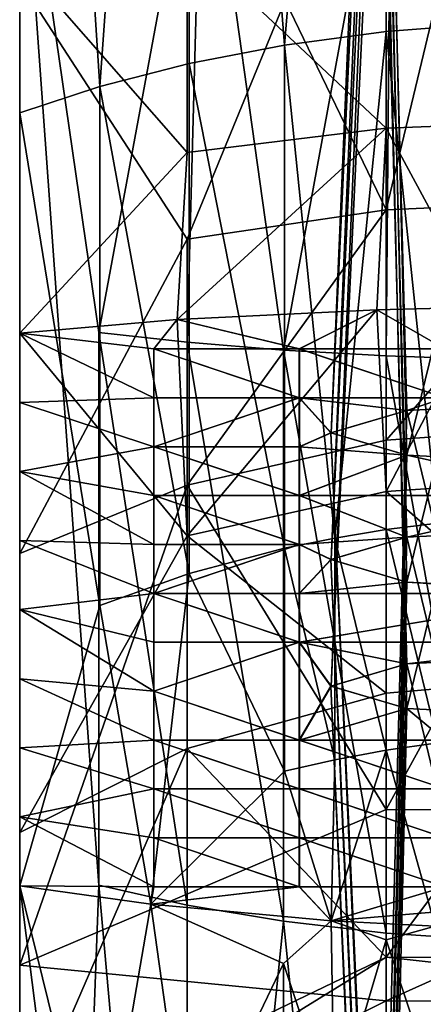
# Model space of a CAD drawing. Header units: millimetres. Extents: x 0 to 484, y -157 to 583.
# Tile 8 of 78: x 0 to 8, y 110 to 129. Entities that reach past the tile are written whole.
import ezdxf

# ---------------------------------------------------------------- set-up
doc = ezdxf.new("R2010")
doc.units = ezdxf.units.MM
doc.layers.add('Layer 01', color=7, linetype='Continuous', true_color=0x000000)

msp = doc.modelspace()

# ---------------------------------------------------------------- linework, layer by layer
at = {"layer": 'Layer 01'}
for points in [[(7.065, 152.112, 310.805), (5.106, 128.594, 304.251), (3.268, 151.886, 312.173)], [(5.106, 128.594, 304.251), (7.065, 152.112, 310.805), (7.065, 128.854, 303.723)], [(11.123, 152.187, 310.354), (9.073, 129.008, 303.41), (7.065, 152.112, 310.805)], [(7.065, 152.112, 310.805), (9.073, 129.008, 303.41), (7.065, 128.854, 303.723)], [(1.544, 127.798, 305.866), (0, 151.535, 314.3), (3.268, 151.886, 312.173)], [(3.268, 151.886, 312.173), (3.268, 128.241, 304.967), (1.544, 127.798, 305.866)], [(3.268, 151.886, 312.173), (5.106, 128.594, 304.251), (3.268, 128.241, 304.967)], [(0, 115.064, 318.173), (0, 151.535, 314.3), (0, 127.289, 306.9)], [(0, 137.447, 326.309), (0, 151.535, 314.3), (0, 115.064, 318.173)], [(0, 151.535, 314.3), (1.544, 127.798, 305.866), (0, 127.289, 306.9)], [(11, 121.735, 372.487), (6.907, 142.319, 367.814), (12.45, 142.552, 369.713)], [(6.907, 142.319, 367.814), (7.464, 121.557, 371.033), (6, 121.126, 367.524)], [(6.907, 142.319, 367.814), (6, 121.126, 367.524), (6.967, 141.609, 362.03)], [(11, 121.735, 372.487), (7.464, 121.557, 371.033), (6.907, 142.319, 367.814)], [(6.967, 141.609, 362.03), (6, 121.126, 367.524), (7.464, 120.695, 364.015)], [(7.464, 120.695, 364.015), (12.523, 141.388, 360.237), (6.967, 141.609, 362.03)], [(7.464, 120.695, 364.015), (11, 120.516, 362.561), (12.523, 141.388, 360.237)], [(11, 119.297, 352.636), (6.907, 139.881, 347.963), (12.45, 140.114, 349.862)], [(6.907, 139.881, 347.963), (7.464, 119.118, 351.182), (6, 118.687, 347.673)], [(6.907, 139.881, 347.963), (6, 118.687, 347.673), (6.967, 139.17, 342.179)], [(11, 119.297, 352.636), (7.464, 119.118, 351.182), (6.907, 139.881, 347.963)], [(6.967, 139.17, 342.179), (6, 118.687, 347.673), (7.464, 118.256, 344.164)], [(7.464, 118.256, 344.164), (12.523, 138.95, 340.386), (6.967, 139.17, 342.179)], [(7.464, 118.256, 344.164), (11, 118.078, 342.71), (12.523, 138.95, 340.386)], [(11, 116.859, 332.785), (6.907, 137.443, 328.112), (12.45, 137.676, 330.011)], [(0, 137.447, 371.787), (0, 120.385, 361.495), (0, 121.715, 372.326)], [(0, 137.447, 371.787), (0, 121.715, 372.326), (0, 130.209, 380.853)], [(0, 137.447, 371.787), (0, 137.447, 360.417), (0, 120.385, 361.495)], [(0, 119.055, 350.665), (0, 137.447, 360.417), (0, 137.447, 349.048)], [(0, 117.725, 339.834), (0, 137.447, 349.048), (0, 137.447, 337.678)], [(0, 137.447, 337.678), (0, 116.394, 329.004), (0, 117.725, 339.834)], [(0, 119.055, 350.665), (0, 137.447, 349.048), (0, 117.725, 339.834)], [(0, 137.447, 337.678), (0, 137.447, 326.309), (0, 116.394, 329.004)], [(0, 115.064, 318.173), (0, 116.394, 329.004), (0, 137.447, 326.309)], [(0, 119.055, 350.665), (0, 120.385, 361.495), (0, 137.447, 360.417)], [(6.907, 137.443, 328.112), (7.464, 116.68, 331.331), (6, 116.249, 327.822)], [(6.907, 137.443, 328.112), (6, 116.249, 327.822), (6.967, 136.732, 322.328)], [(11, 116.859, 332.785), (7.464, 116.68, 331.331), (6.907, 137.443, 328.112)], [(6.967, 136.732, 322.328), (6, 116.249, 327.822), (7.464, 115.818, 324.313)], [(7.464, 115.818, 324.313), (12.523, 136.512, 320.535), (6.967, 136.732, 322.328)], [(7.464, 115.818, 324.313), (11, 115.639, 322.859), (12.523, 136.512, 320.535)], [(10.999, 134.054, 472.775), (7.161, 134, 472.338), (9.072, 122.541, 471.517)], [(1.524, 123.063, 468.816), (3.522, 133.842, 471.053), (-0.001, 133.561, 468.766)], [(3.226, 122.875, 469.791), (3.522, 133.842, 471.053), (1.524, 123.063, 468.816)], [(5.082, 122.721, 470.588), (3.522, 133.842, 471.053), (3.226, 122.875, 469.791)], [(5.082, 122.721, 470.588), (7.161, 134, 472.338), (3.522, 133.842, 471.053)], [(7.161, 134, 472.338), (5.082, 122.721, 470.588), (7.064, 122.608, 471.174)], [(7.161, 134, 472.338), (7.064, 122.608, 471.174), (9.072, 122.541, 471.517)], [(1.524, 112.417, 465.623), (1.524, 123.063, 468.816), (-0.001, 133.561, 468.766)], [(1.524, 112.417, 465.623), (-0.001, 133.561, 468.766), (-0.001, 71.522, 413.6)], [(-0.001, 71.522, 413.6), (-0.001, 133.561, 468.766), (-0.001, 110.878, 424.811)], [(-0.001, 118.803, 433.561), (-0.001, 133.561, 468.766), (-0.001, 132.318, 458.641)], [(-0.001, 110.878, 424.811), (-0.001, 133.561, 468.766), (-0.001, 118.803, 433.561)], [(-0.001, 118.803, 433.561), (-0.001, 132.318, 458.641), (-0.001, 131.074, 448.517)], [(-0.001, 118.803, 433.561), (-0.001, 131.074, 448.517), (-0.001, 129.831, 438.393)], [(7.065, 126.993, 385.36), (7.065, 130.847, 384.337), (3.227, 130.593, 382.952)], [(11.123, 127.145, 385.792), (11.123, 130.929, 384.787), (7.065, 130.847, 384.337)], [(11.123, 127.145, 385.792), (7.065, 130.847, 384.337), (7.065, 126.993, 385.36)], [(3.227, 130.593, 382.952), (0, 130.209, 380.853), (3.227, 126.526, 384.031)], [(7.065, 126.993, 385.36), (3.227, 130.593, 382.952), (3.227, 126.526, 384.031)], [(0, 121.715, 372.326), (0, 123.046, 383.156), (0, 130.209, 380.853)], [(0, 123.046, 383.156), (3.227, 126.526, 384.031), (0, 130.209, 380.853)], [(3.226, 124.855, 434.755), (-0.001, 118.803, 433.561), (-0.001, 129.831, 438.393)], [(-0.001, 129.831, 438.393), (5.119, 129.453, 435.321), (3.226, 124.855, 434.755)], [(7.064, 125.421, 433.466), (3.226, 124.855, 434.755), (5.119, 129.453, 435.321)], [(8.008, 129.353, 434.507), (7.064, 125.421, 433.466), (5.119, 129.453, 435.321)], [(7.064, 125.421, 433.466), (8.008, 129.353, 434.507), (11.122, 125.604, 433.046)], [(9.073, 129.008, 303.41), (8.061, 119.39, 297.621), (7.065, 128.854, 303.723)], [(7.065, 128.854, 303.723), (6.072, 119.102, 297.993), (5.106, 128.594, 304.251)], [(6.072, 119.102, 297.993), (7.065, 128.854, 303.723), (7.065, 119.265, 297.783)], [(7.065, 128.854, 303.723), (8.061, 119.39, 297.621), (7.065, 119.265, 297.783)], [(5.106, 118.905, 298.248), (3.268, 128.241, 304.967), (5.106, 128.594, 304.251)], [(5.106, 128.594, 304.251), (6.072, 119.102, 297.993), (5.106, 118.905, 298.248)], [(3.268, 118.417, 298.88), (1.544, 127.798, 305.866), (3.268, 128.241, 304.967)], [(5.106, 118.905, 298.248), (3.268, 118.417, 298.88), (3.268, 128.241, 304.967)], [(1.544, 117.805, 299.673), (0, 127.289, 306.9), (1.544, 127.798, 305.866)], [(3.268, 118.417, 298.88), (1.544, 117.805, 299.673), (1.544, 127.798, 305.866)], [(0, 113.734, 307.343), (0, 115.064, 318.173), (0, 127.289, 306.9)], [(0, 127.289, 306.9), (0, 112.403, 296.512), (0, 113.734, 307.343)], [(1.544, 117.805, 299.673), (0, 112.403, 296.512), (0, 127.289, 306.9)], [(11.123, 127.145, 385.792), (7.065, 126.993, 385.36), (8.925, 123.547, 387.24)], [(7.065, 126.993, 385.36), (3.227, 126.526, 384.031), (3.037, 123.308, 385.293)], [(6.884, 123.498, 386.841), (7.065, 126.993, 385.36), (3.037, 123.308, 385.293)], [(8.925, 123.547, 387.24), (7.065, 126.993, 385.36), (6.884, 123.498, 386.841)], [(3.037, 123.308, 385.293), (3.227, 126.526, 384.031), (0, 123.046, 383.156)], [(11.122, 125.604, 433.046), (11.122, 121.27, 430.414), (7.064, 120.988, 430.774)], [(11.122, 125.604, 433.046), (7.064, 120.988, 430.774), (7.064, 125.421, 433.466)], [(7.064, 125.421, 433.466), (7.064, 120.988, 430.774), (3.226, 120.12, 431.882)], [(7.064, 125.421, 433.466), (3.226, 120.12, 431.882), (3.226, 124.855, 434.755)], [(3.226, 124.855, 434.755), (3.226, 120.12, 431.882), (-0.001, 118.803, 433.561)], [(3.036, 123.308, 385.293), (3.226, 119.146, 388.011), (6.883, 123.498, 386.841)], [(6.883, 123.498, 386.841), (5.389, 122.743, 380.689), (3.036, 123.308, 385.293)], [(6.884, 123.498, 386.841), (3.037, 123.308, 385.293), (5.39, 122.743, 380.689)], [(7.064, 119.999, 389.13), (6.883, 123.498, 386.841), (3.226, 119.146, 388.011)], [(8.194, 122.743, 380.689), (5.389, 122.743, 380.689), (6.883, 123.498, 386.841)], [(8.195, 122.743, 380.689), (6.884, 123.498, 386.841), (5.39, 122.743, 380.689)], [(8.924, 123.547, 387.24), (6.883, 123.498, 386.841), (7.064, 119.999, 389.13)], [(8.924, 123.547, 387.24), (8.194, 122.743, 380.689), (6.883, 123.498, 386.841)], [(8.925, 123.547, 387.24), (6.884, 123.498, 386.841), (8.195, 122.743, 380.689)], [(11.122, 120.277, 389.494), (8.924, 123.547, 387.24), (7.064, 119.999, 389.13)], [(3.226, 119.146, 388.011), (3.036, 123.308, 385.293), (-0.001, 123.046, 383.156)], [(2.584, 122.743, 380.689), (-0.001, 123.046, 383.156), (3.036, 123.308, 385.293)], [(2.585, 122.743, 380.689), (3.037, 123.308, 385.293), (0, 123.046, 383.156)], [(5.389, 122.743, 380.689), (2.584, 122.743, 380.689), (3.036, 123.308, 385.293)], [(5.39, 122.743, 380.689), (3.037, 123.308, 385.293), (2.585, 122.743, 380.689)], [(-0.001, 113.431, 390.484), (3.226, 119.146, 388.011), (-0.001, 123.046, 383.156)], [(-0.001, 123.046, 383.156), (2.584, 122.743, 380.689), (2.584, 121.802, 373.026)], [(-0.001, 123.046, 383.156), (2.584, 121.802, 373.026), (-0.001, 121.715, 372.326)], [(-0.001, 121.715, 372.326), (-0.001, 113.431, 390.484), (-0.001, 123.046, 383.156)], [(0, 123.046, 383.156), (0, 121.715, 372.326), (2.585, 121.802, 373.026)], [(0, 123.046, 383.156), (2.585, 121.802, 373.026), (2.585, 122.743, 380.689)], [(3.226, 112.035, 466.54), (3.226, 122.875, 469.791), (1.524, 123.063, 468.816)], [(3.226, 112.035, 466.54), (1.524, 123.063, 468.816), (1.524, 112.417, 465.623)], [(5.082, 111.723, 467.289), (5.082, 122.721, 470.588), (3.226, 122.875, 469.791)], [(5.082, 111.723, 467.289), (3.226, 122.875, 469.791), (3.226, 112.035, 466.54)], [(5.389, 121.802, 373.026), (2.584, 121.802, 373.026), (2.584, 122.743, 380.689)], [(5.389, 121.802, 373.026), (2.584, 122.743, 380.689), (5.389, 122.743, 380.689)], [(5.39, 121.802, 373.026), (5.39, 122.743, 380.689), (2.585, 122.743, 380.689)], [(5.39, 121.802, 373.026), (2.585, 122.743, 380.689), (2.585, 121.802, 373.026)], [(7.064, 111.494, 467.84), (7.064, 122.608, 471.174), (5.082, 122.721, 470.588)], [(7.064, 111.494, 467.84), (5.082, 122.721, 470.588), (5.082, 111.723, 467.289)], [(8.194, 121.802, 373.026), (5.389, 121.802, 373.026), (5.389, 122.743, 380.689)], [(8.194, 121.802, 373.026), (5.389, 122.743, 380.689), (8.194, 122.743, 380.689)], [(8.195, 121.802, 373.026), (8.195, 122.743, 380.689), (5.39, 122.743, 380.689)], [(8.195, 121.802, 373.026), (5.39, 122.743, 380.689), (5.39, 121.802, 373.026)], [(9.072, 111.359, 468.163), (9.072, 122.541, 471.517), (7.064, 122.608, 471.174)], [(9.072, 111.359, 468.163), (7.064, 122.608, 471.174), (7.064, 111.494, 467.84)], [(2.584, 120.86, 365.363), (-0.001, 121.715, 372.326), (2.584, 121.802, 373.026)], [(-0.001, 121.715, 372.326), (2.584, 120.86, 365.363), (-0.001, 120.385, 361.495)], [(-0.001, 113.431, 390.484), (-0.001, 121.715, 372.326), (-0.001, 120.385, 361.495)], [(2.585, 120.86, 365.363), (2.585, 121.802, 373.026), (0, 121.715, 372.326)], [(0, 121.715, 372.326), (0, 120.385, 361.495), (2.585, 120.86, 365.363)], [(5.389, 121.802, 373.026), (5.389, 120.86, 365.363), (2.584, 120.86, 365.363)], [(5.389, 121.802, 373.026), (2.584, 120.86, 365.363), (2.584, 121.802, 373.026)], [(5.39, 121.802, 373.026), (2.585, 121.802, 373.026), (2.585, 120.86, 365.363)], [(5.39, 121.802, 373.026), (2.585, 120.86, 365.363), (5.39, 120.86, 365.363)], [(5.389, 120.86, 365.363), (5.389, 121.802, 373.026), (5.999, 121.126, 367.524)], [(5.389, 121.802, 373.026), (8.194, 121.802, 373.026), (7.464, 121.557, 371.033)], [(7.464, 121.557, 371.033), (5.999, 121.126, 367.524), (5.389, 121.802, 373.026)], [(5.39, 120.86, 365.363), (6, 121.126, 367.524), (5.39, 121.802, 373.026)], [(5.39, 121.802, 373.026), (7.464, 121.557, 371.033), (8.195, 121.802, 373.026)], [(7.464, 121.557, 371.033), (5.39, 121.802, 373.026), (6, 121.126, 367.524)], [(7.464, 121.557, 371.033), (11, 121.735, 372.487), (8.195, 121.802, 373.026)], [(7.464, 121.557, 371.033), (8.194, 121.802, 373.026), (10.999, 121.735, 372.487)], [(12.449, 100.866, 374.833), (7.464, 121.557, 371.033), (10.999, 121.735, 372.487)], [(7.464, 121.557, 371.033), (6.906, 100.632, 372.934), (5.999, 121.126, 367.524)], [(12.449, 100.866, 374.833), (6.906, 100.632, 372.934), (7.464, 121.557, 371.033)], [(7.064, 113.876, 422.927), (7.064, 120.988, 430.774), (11.122, 121.27, 430.414)], [(15.169, 113.828, 422.957), (7.064, 113.876, 422.927), (11.122, 121.27, 430.414)], [(7.064, 113.876, 422.927), (3.226, 120.12, 431.882), (7.064, 120.988, 430.774)], [(5.999, 121.126, 367.524), (7.464, 120.695, 364.015), (5.389, 120.86, 365.363)], [(6, 121.126, 367.524), (5.39, 120.86, 365.363), (7.464, 120.695, 364.015)], [(6.966, 99.922, 367.15), (7.464, 120.695, 364.015), (5.999, 121.126, 367.524)], [(6.906, 100.632, 372.934), (6.966, 99.922, 367.15), (5.999, 121.126, 367.524)], [(2.584, 119.919, 357.701), (-0.001, 120.385, 361.495), (2.584, 120.86, 365.363)], [(2.585, 119.919, 357.701), (2.585, 120.86, 365.363), (0, 120.385, 361.495)], [(5.389, 119.919, 357.701), (2.584, 119.919, 357.701), (2.584, 120.86, 365.363)], [(5.389, 119.919, 357.701), (2.584, 120.86, 365.363), (5.389, 120.86, 365.363)], [(5.39, 119.919, 357.701), (5.39, 120.86, 365.363), (2.585, 120.86, 365.363)], [(5.39, 119.919, 357.701), (2.585, 120.86, 365.363), (2.585, 119.919, 357.701)], [(7.464, 120.695, 364.015), (5.389, 119.919, 357.701), (5.389, 120.86, 365.363)], [(7.464, 120.695, 364.015), (5.39, 120.86, 365.363), (5.39, 119.919, 357.701)], [(5.389, 119.919, 357.701), (7.464, 120.695, 364.015), (10.999, 119.919, 357.701)], [(5.39, 119.919, 357.701), (11, 119.919, 357.701), (7.464, 120.695, 364.015)], [(6.966, 99.922, 367.15), (10.999, 120.516, 362.561), (7.464, 120.695, 364.015)], [(11, 119.919, 357.701), (11, 120.516, 362.561), (7.464, 120.695, 364.015)], [(10.999, 119.919, 357.701), (7.464, 120.695, 364.015), (10.999, 120.516, 362.561)], [(-0.001, 120.385, 361.495), (2.584, 119.919, 357.701), (2.584, 118.978, 350.038)], [(-0.001, 120.385, 361.495), (2.584, 118.978, 350.038), (-0.001, 119.055, 350.665)], [(-0.001, 120.385, 361.495), (-0.001, 119.055, 350.665), (-0.001, 101.826, 363.113)], [(-0.001, 113.431, 390.484), (-0.001, 120.385, 361.495), (-0.001, 101.826, 363.113)], [(0, 120.385, 361.495), (0, 119.055, 350.665), (2.585, 118.978, 350.038)], [(0, 120.385, 361.495), (2.585, 118.978, 350.038), (2.585, 119.919, 357.701)], [(6.966, 99.922, 367.15), (12.522, 99.702, 365.357), (10.999, 120.516, 362.561)], [(11.122, 116.465, 393.09), (11.122, 120.277, 389.494), (7.064, 119.999, 389.13)], [(3.226, 120.12, 431.882), (-0.001, 110.878, 424.811), (-0.001, 118.803, 433.561)], [(7.064, 113.876, 422.927), (-0.001, 110.878, 424.811), (3.226, 120.12, 431.882)], [(5.389, 118.978, 350.038), (2.584, 118.978, 350.038), (2.584, 119.919, 357.701)], [(5.389, 118.978, 350.038), (2.584, 119.919, 357.701), (5.389, 119.919, 357.701)], [(5.39, 118.978, 350.038), (5.39, 119.919, 357.701), (2.585, 119.919, 357.701)], [(5.39, 118.978, 350.038), (2.585, 119.919, 357.701), (2.585, 118.978, 350.038)], [(7.064, 116.118, 392.791), (7.064, 119.999, 389.13), (3.226, 119.146, 388.011)], [(7.464, 119.118, 351.182), (5.389, 119.919, 357.701), (10.999, 119.919, 357.701)], [(5.389, 118.978, 350.038), (5.389, 119.919, 357.701), (7.464, 119.118, 351.182)], [(7.464, 119.118, 351.182), (11, 119.919, 357.701), (5.39, 119.919, 357.701)], [(5.39, 118.978, 350.038), (7.464, 119.118, 351.182), (5.39, 119.919, 357.701)], [(11.122, 116.465, 393.09), (7.064, 119.999, 389.13), (7.064, 116.118, 392.791)], [(7.464, 119.118, 351.182), (11, 119.297, 352.636), (11, 119.919, 357.701)], [(7.464, 119.118, 351.182), (10.999, 119.919, 357.701), (10.999, 119.297, 352.636)], [(7.065, 115.02, 294.116), (6.072, 119.102, 297.993), (7.065, 119.265, 297.783)], [(8.061, 115.162, 293.97), (7.065, 119.265, 297.783), (8.061, 119.39, 297.621)], [(8.061, 115.162, 293.97), (7.065, 115.02, 294.116), (7.065, 119.265, 297.783)], [(12.449, 98.427, 354.983), (7.464, 119.118, 351.182), (10.999, 119.297, 352.636)], [(3.226, 115.05, 391.874), (3.226, 119.146, 388.011), (-0.001, 113.431, 390.484)], [(2.584, 118.037, 342.376), (-0.001, 117.725, 339.834), (-0.001, 119.055, 350.665)], [(2.584, 118.037, 342.376), (-0.001, 119.055, 350.665), (2.584, 118.978, 350.038)], [(-0.001, 101.826, 363.113), (-0.001, 119.055, 350.665), (-0.001, 117.725, 339.834)], [(2.585, 118.037, 342.376), (2.585, 118.978, 350.038), (0, 119.055, 350.665)], [(2.585, 118.037, 342.376), (0, 119.055, 350.665), (0, 117.725, 339.834)], [(7.064, 116.118, 392.791), (3.226, 119.146, 388.011), (3.226, 115.05, 391.874)], [(6.072, 114.835, 294.308), (5.106, 118.905, 298.248), (6.072, 119.102, 297.993)], [(5.999, 118.687, 347.673), (5.389, 118.978, 350.038), (7.464, 119.118, 351.182)], [(6, 118.687, 347.673), (7.464, 119.118, 351.182), (5.39, 118.978, 350.038)], [(7.464, 119.118, 351.182), (6.906, 98.194, 353.084), (5.999, 118.687, 347.673)], [(7.065, 115.02, 294.116), (6.072, 114.835, 294.308), (6.072, 119.102, 297.993)], [(12.449, 98.427, 354.983), (6.906, 98.194, 353.084), (7.464, 119.118, 351.182)], [(2.584, 118.037, 342.376), (2.584, 118.978, 350.038), (5.389, 118.978, 350.038)], [(2.584, 118.037, 342.376), (5.389, 118.978, 350.038), (5.389, 118.037, 342.376)], [(2.585, 118.037, 342.376), (5.39, 118.037, 342.376), (5.39, 118.978, 350.038)], [(2.585, 118.037, 342.376), (5.39, 118.978, 350.038), (2.585, 118.978, 350.038)], [(5.106, 114.612, 294.54), (3.268, 118.417, 298.88), (5.106, 118.905, 298.248)], [(6.072, 114.835, 294.308), (5.106, 114.612, 294.54), (5.106, 118.905, 298.248)], [(5.389, 118.978, 350.038), (5.999, 118.687, 347.673), (5.389, 118.037, 342.376)], [(5.39, 118.978, 350.038), (5.39, 118.037, 342.376), (6, 118.687, 347.673)], [(7.464, 118.256, 344.164), (5.389, 118.037, 342.376), (5.999, 118.687, 347.673)], [(7.464, 118.256, 344.164), (6, 118.687, 347.673), (5.39, 118.037, 342.376)], [(6.966, 97.484, 347.299), (7.464, 118.256, 344.164), (5.999, 118.687, 347.673)], [(6.906, 98.194, 353.084), (6.966, 97.484, 347.299), (5.999, 118.687, 347.673)], [(3.268, 118.417, 298.88), (2.526, 112.052, 293.652), (1.544, 117.805, 299.673)], [(5.106, 114.612, 294.54), (2.526, 112.052, 293.652), (3.268, 118.417, 298.88)], [(10.999, 118.037, 342.376), (5.389, 118.037, 342.376), (7.464, 118.256, 344.164)], [(11, 118.037, 342.376), (7.464, 118.256, 344.164), (5.39, 118.037, 342.376)], [(6.966, 97.484, 347.299), (10.999, 118.078, 342.71), (7.464, 118.256, 344.164)], [(7.464, 118.256, 344.164), (11, 118.037, 342.376), (11, 118.078, 342.71)], [(7.464, 118.256, 344.164), (10.999, 118.078, 342.71), (10.999, 118.037, 342.376)], [(2.584, 118.037, 342.376), (2.584, 117.095, 334.713), (-0.001, 117.725, 339.834)], [(2.585, 118.037, 342.376), (0, 117.725, 339.834), (2.585, 117.095, 334.713)], [(5.389, 117.095, 334.713), (2.584, 117.095, 334.713), (2.584, 118.037, 342.376)], [(5.389, 117.095, 334.713), (2.584, 118.037, 342.376), (5.389, 118.037, 342.376)], [(5.39, 117.095, 334.713), (5.39, 118.037, 342.376), (2.585, 118.037, 342.376)], [(5.39, 117.095, 334.713), (2.585, 118.037, 342.376), (2.585, 117.095, 334.713)], [(5.389, 117.095, 334.713), (5.389, 118.037, 342.376), (10.999, 118.037, 342.376)], [(5.389, 117.095, 334.713), (10.999, 118.037, 342.376), (10.999, 117.095, 334.713)], [(5.39, 117.095, 334.713), (11, 117.095, 334.713), (11, 118.037, 342.376)], [(5.39, 117.095, 334.713), (11, 118.037, 342.376), (5.39, 118.037, 342.376)], [(6.966, 97.484, 347.299), (12.522, 97.263, 345.506), (10.999, 118.078, 342.71)], [(2.526, 112.052, 293.652), (0, 112.403, 296.512), (1.544, 117.805, 299.673)], [(-0.001, 117.725, 339.834), (2.584, 117.095, 334.713), (2.584, 116.154, 327.05)], [(-0.001, 117.725, 339.834), (2.584, 116.154, 327.05), (-0.001, 116.394, 329.004)], [(-0.001, 101.826, 326.333), (-0.001, 101.826, 363.113), (-0.001, 117.725, 339.834)], [(-0.001, 101.826, 326.333), (-0.001, 117.725, 339.834), (-0.001, 116.394, 329.004)], [(0, 117.725, 339.834), (0, 116.394, 329.004), (2.585, 116.154, 327.05)], [(0, 117.725, 339.834), (2.585, 116.154, 327.05), (2.585, 117.095, 334.713)], [(5.389, 117.095, 334.713), (2.584, 116.154, 327.05), (2.584, 117.095, 334.713)], [(5.389, 117.095, 334.713), (5.389, 115.213, 319.388), (2.584, 116.154, 327.05)], [(5.39, 117.095, 334.713), (2.585, 117.095, 334.713), (2.585, 116.154, 327.05)], [(5.39, 117.095, 334.713), (2.585, 116.154, 327.05), (5.39, 115.213, 319.388)], [(5.389, 117.095, 334.713), (10.999, 117.095, 334.713), (7.464, 116.68, 331.331)], [(5.389, 117.095, 334.713), (7.464, 116.68, 331.331), (5.999, 116.249, 327.822)], [(5.999, 116.249, 327.822), (5.389, 115.213, 319.388), (5.389, 117.095, 334.713)], [(5.39, 117.095, 334.713), (7.464, 116.68, 331.331), (11, 117.095, 334.713)], [(5.39, 117.095, 334.713), (6, 116.249, 327.822), (7.464, 116.68, 331.331)], [(6, 116.249, 327.822), (5.39, 117.095, 334.713), (5.39, 115.213, 319.388)], [(7.464, 116.68, 331.331), (11, 116.859, 332.785), (11, 117.095, 334.713)], [(7.464, 116.68, 331.331), (10.999, 117.095, 334.713), (10.999, 116.859, 332.785)], [(12.449, 95.989, 335.132), (7.464, 116.68, 331.331), (10.999, 116.859, 332.785)], [(7.464, 116.68, 331.331), (6.906, 95.756, 333.233), (5.999, 116.249, 327.822)], [(12.449, 95.989, 335.132), (6.906, 95.756, 333.233), (7.464, 116.68, 331.331)], [(11.122, 116.465, 393.09), (7.064, 116.118, 392.791), (7.064, 111.033, 402.106)], [(7.064, 111.033, 402.106), (15.169, 110.979, 402.089), (11.122, 116.465, 393.09)], [(-0.001, 116.394, 329.004), (2.584, 116.154, 327.05), (2.584, 115.213, 319.388)], [(-0.001, 116.394, 329.004), (2.584, 115.213, 319.388), (-0.001, 115.064, 318.173)], [(-0.001, 115.064, 318.173), (-0.001, 101.826, 326.333), (-0.001, 116.394, 329.004)], [(0, 116.394, 329.004), (0, 115.064, 318.173), (2.585, 115.213, 319.388)], [(0, 116.394, 329.004), (2.585, 115.213, 319.388), (2.585, 116.154, 327.05)], [(5.999, 116.249, 327.822), (7.464, 115.818, 324.313), (5.389, 115.213, 319.388)], [(6, 116.249, 327.822), (5.39, 115.213, 319.388), (7.464, 115.818, 324.313)], [(6.966, 95.045, 327.449), (7.464, 115.818, 324.313), (5.999, 116.249, 327.822)], [(6.906, 95.756, 333.233), (6.966, 95.045, 327.449), (5.999, 116.249, 327.822)], [(2.584, 116.154, 327.05), (5.389, 115.213, 319.388), (2.584, 115.213, 319.388)], [(2.585, 116.154, 327.05), (2.585, 115.213, 319.388), (5.39, 115.213, 319.388)], [(3.226, 115.05, 391.874), (7.064, 111.033, 402.106), (7.064, 116.118, 392.791)], [(8.194, 115.213, 319.388), (5.389, 115.213, 319.388), (7.464, 115.818, 324.313)], [(8.195, 115.213, 319.388), (7.464, 115.818, 324.313), (5.39, 115.213, 319.388)], [(6.966, 95.045, 327.449), (10.999, 115.639, 322.859), (7.464, 115.818, 324.313)], [(7.464, 115.818, 324.313), (8.195, 115.213, 319.388), (11, 115.639, 322.859)], [(7.464, 115.818, 324.313), (10.999, 115.639, 322.859), (8.194, 115.213, 319.388)], [(6.966, 95.045, 327.449), (12.522, 94.825, 325.656), (10.999, 115.639, 322.859)], [(-0.001, 115.064, 318.173), (2.584, 115.213, 319.388), (2.584, 114.272, 311.725)], [(0, 115.064, 318.173), (2.585, 114.272, 311.725), (2.585, 115.213, 319.388)], [(5.389, 114.272, 311.725), (2.584, 114.272, 311.725), (2.584, 115.213, 319.388)], [(5.389, 114.272, 311.725), (2.584, 115.213, 319.388), (5.389, 115.213, 319.388)], [(5.39, 114.272, 311.725), (5.39, 115.213, 319.388), (2.585, 115.213, 319.388)], [(5.39, 114.272, 311.725), (2.585, 115.213, 319.388), (2.585, 114.272, 311.725)], [(8.194, 114.272, 311.725), (5.389, 114.272, 311.725), (5.389, 115.213, 319.388)], [(8.194, 114.272, 311.725), (5.389, 115.213, 319.388), (8.194, 115.213, 319.388)], [(8.195, 114.272, 311.725), (8.195, 115.213, 319.388), (5.39, 115.213, 319.388)], [(8.195, 114.272, 311.725), (5.39, 115.213, 319.388), (5.39, 114.272, 311.725)], [(8.006, 111.628, 290.197), (7.065, 115.02, 294.116), (8.061, 115.162, 293.97)], [(-0.001, 115.064, 318.173), (2.584, 114.272, 311.725), (-0.001, 113.734, 307.343)], [(-0.001, 101.826, 326.333), (-0.001, 115.064, 318.173), (-0.001, 113.734, 307.343)], [(-0.001, 107.639, 401.094), (7.064, 111.033, 402.106), (3.226, 115.05, 391.874)], [(-0.001, 113.431, 390.484), (-0.001, 107.639, 401.094), (3.226, 115.05, 391.874)], [(0, 115.064, 318.173), (0, 113.734, 307.343), (2.585, 114.272, 311.725)], [(8.006, 111.628, 290.197), (6.004, 111.734, 291.064), (7.065, 115.02, 294.116)], [(6.004, 111.734, 291.064), (6.072, 114.835, 294.308), (7.065, 115.02, 294.116)], [(6.004, 111.734, 291.064), (5.106, 114.612, 294.54), (6.072, 114.835, 294.308)], [(2.526, 112.052, 293.652), (5.106, 114.612, 294.54), (6.004, 111.734, 291.064)], [(-0.001, 113.734, 307.343), (2.584, 114.272, 311.725), (2.584, 113.331, 304.063)], [(0, 113.734, 307.343), (2.585, 113.331, 304.063), (2.585, 114.272, 311.725)], [(5.389, 113.331, 304.063), (2.584, 113.331, 304.063), (2.584, 114.272, 311.725)], [(5.389, 113.331, 304.063), (2.584, 114.272, 311.725), (5.389, 114.272, 311.725)], [(5.39, 113.331, 304.063), (5.39, 114.272, 311.725), (2.585, 114.272, 311.725)], [(5.39, 113.331, 304.063), (2.585, 114.272, 311.725), (2.585, 113.331, 304.063)], [(8.194, 113.331, 304.063), (5.389, 113.331, 304.063), (5.389, 114.272, 311.725)], [(8.194, 113.331, 304.063), (5.389, 114.272, 311.725), (8.194, 114.272, 311.725)], [(8.195, 113.331, 304.063), (8.195, 114.272, 311.725), (5.39, 114.272, 311.725)], [(8.195, 113.331, 304.063), (5.39, 114.272, 311.725), (5.39, 113.331, 304.063)], [(7.064, 110.193, 412.72), (-0.001, 110.878, 424.811), (7.064, 113.876, 422.927)], [(15.169, 113.828, 422.957), (7.064, 110.193, 412.72), (7.064, 113.876, 422.927)], [(15.169, 113.828, 422.957), (15.169, 110.136, 412.728), (7.064, 110.193, 412.72)], [(-0.001, 113.734, 307.343), (2.584, 113.331, 304.063), (2.584, 112.389, 296.4)], [(-0.001, 113.734, 307.343), (2.584, 112.389, 296.4), (-0.001, 112.403, 296.512)], [(-0.001, 113.734, 307.343), (-0.001, 101.826, 289.553), (-0.001, 101.826, 326.333)], [(-0.001, 101.826, 289.553), (-0.001, 113.734, 307.343), (-0.001, 112.403, 296.512)], [(0, 113.734, 307.343), (0, 112.403, 296.512), (2.585, 112.389, 296.4)], [(0, 113.734, 307.343), (2.585, 112.389, 296.4), (2.585, 113.331, 304.063)], [(-0.001, 113.431, 390.484), (-0.001, 101.826, 363.113), (-0.001, 101.826, 399.893)], [(-0.001, 107.639, 401.094), (-0.001, 113.431, 390.484), (-0.001, 101.826, 399.893)], [(5.389, 112.389, 296.4), (2.584, 112.389, 296.4), (2.584, 113.331, 304.063)], [(5.389, 112.389, 296.4), (2.584, 113.331, 304.063), (5.389, 113.331, 304.063)], [(5.39, 112.389, 296.4), (5.39, 113.331, 304.063), (2.585, 113.331, 304.063)], [(5.39, 112.389, 296.4), (2.585, 113.331, 304.063), (2.585, 112.389, 296.4)], [(8.194, 112.389, 296.4), (5.389, 112.389, 296.4), (5.389, 113.331, 304.063)], [(8.194, 112.389, 296.4), (5.389, 113.331, 304.063), (8.194, 113.331, 304.063)], [(8.195, 112.389, 296.4), (8.195, 113.331, 304.063), (5.39, 113.331, 304.063)], [(8.195, 112.389, 296.4), (5.39, 113.331, 304.063), (5.39, 112.389, 296.4)], [(-0.001, 71.522, 413.6), (3.226, 93.415, 453.936), (1.524, 112.417, 465.623)], [(1.524, 106.235, 287.401), (-0.001, 112.403, 296.512), (2.525, 112.052, 293.652)], [(1.524, 100.484, 278.097), (-0.001, 112.403, 296.512), (1.524, 106.235, 287.401)], [(1.524, 100.484, 278.097), (-0.001, 74.187, 217.083), (-0.001, 112.403, 296.512)], [(-0.001, 112.403, 296.512), (2.584, 112.389, 296.4), (2.525, 112.052, 293.652)], [(-0.001, 112.403, 296.512), (-0.001, 85.311, 252.773), (-0.001, 101.826, 289.553)], [(-0.001, 112.403, 296.512), (-0.001, 74.187, 217.083), (-0.001, 85.311, 252.773)], [(0, 112.403, 296.512), (2.526, 112.052, 293.652), (2.585, 112.389, 296.4)], [(3.226, 93.415, 453.936), (3.226, 112.035, 466.54), (1.524, 112.417, 465.623)], [(5.389, 112.389, 296.4), (2.525, 112.052, 293.652), (2.584, 112.389, 296.4)], [(2.525, 112.052, 293.652), (5.389, 112.389, 296.4), (6.003, 111.734, 291.064)], [(5.39, 112.389, 296.4), (2.585, 112.389, 296.4), (2.526, 112.052, 293.652)], [(2.526, 112.052, 293.652), (6.004, 111.734, 291.064), (5.39, 112.389, 296.4)], [(8.194, 112.389, 296.4), (6.003, 111.734, 291.064), (5.389, 112.389, 296.4)], [(8.195, 112.389, 296.4), (5.39, 112.389, 296.4), (6.004, 111.734, 291.064)], [(8.194, 111.919, 292.569), (6.003, 111.734, 291.064), (8.194, 112.389, 296.4)], [(8.195, 111.919, 292.569), (8.195, 112.389, 296.4), (6.004, 111.734, 291.064)], [(1.524, 106.235, 287.401), (2.525, 112.052, 293.652), (3.226, 107.049, 286.832)], [(3.226, 107.049, 286.832), (2.525, 112.052, 293.652), (5.082, 110.908, 290.57)], [(2.525, 112.052, 293.652), (6.003, 111.734, 291.064), (5.082, 110.908, 290.57)], [(5.082, 111.723, 467.289), (3.226, 112.035, 466.54), (3.226, 93.415, 453.936)], [(8.194, 111.919, 292.569), (8.005, 111.628, 290.197), (6.003, 111.734, 291.064)], [(8.195, 111.919, 292.569), (6.004, 111.734, 291.064), (8.006, 111.628, 290.197)], [(3.226, 93.415, 453.936), (7.064, 92.425, 454.937), (5.082, 111.723, 467.289)], [(5.082, 110.908, 290.57), (6.003, 111.734, 291.064), (6.06, 107.982, 286.18)], [(7.064, 92.425, 454.937), (7.064, 111.494, 467.84), (5.082, 111.723, 467.289)], [(6.06, 107.982, 286.18), (6.003, 111.734, 291.064), (7.064, 111.366, 290.188)], [(6.003, 111.734, 291.064), (8.005, 111.628, 290.197), (7.064, 111.366, 290.188)], [(7.064, 111.366, 290.188), (8.005, 111.628, 290.197), (8.061, 108.371, 285.908)], [(9.072, 111.359, 468.163), (7.064, 111.494, 467.84), (7.064, 92.425, 454.937)], [(6.06, 107.982, 286.18), (7.064, 111.366, 290.188), (7.064, 108.203, 286.025)], [(7.064, 111.366, 290.188), (8.061, 108.371, 285.908), (7.064, 108.203, 286.025)], [(7.064, 92.425, 454.937), (11.122, 92.103, 455.263), (9.072, 111.359, 468.163)], [(-0.001, 106.681, 413.185), (7.064, 110.193, 412.72), (7.064, 111.033, 402.106)], [(-0.001, 106.681, 413.185), (7.064, 111.033, 402.106), (-0.001, 107.639, 401.094)], [(3.226, 107.049, 286.832), (5.082, 110.908, 290.57), (5.082, 107.714, 286.367)], [(5.082, 110.908, 290.57), (6.06, 107.982, 286.18), (5.082, 107.714, 286.367)], [(15.169, 110.136, 412.728), (15.169, 110.979, 402.089), (7.064, 111.033, 402.106)], [(15.169, 110.136, 412.728), (7.064, 111.033, 402.106), (7.064, 110.193, 412.72)], [(7.064, 110.193, 412.72), (-0.001, 106.681, 413.185), (-0.001, 110.878, 424.811)], [(-0.001, 85.311, 399.893), (-0.001, 110.878, 424.811), (-0.001, 106.681, 413.185)], [(-0.001, 85.311, 399.893), (-0.001, 71.522, 413.6), (-0.001, 110.878, 424.811)]]:
    msp.add_3dface(points, dxfattribs=at)

doc.saveas('drawing.dxf')
